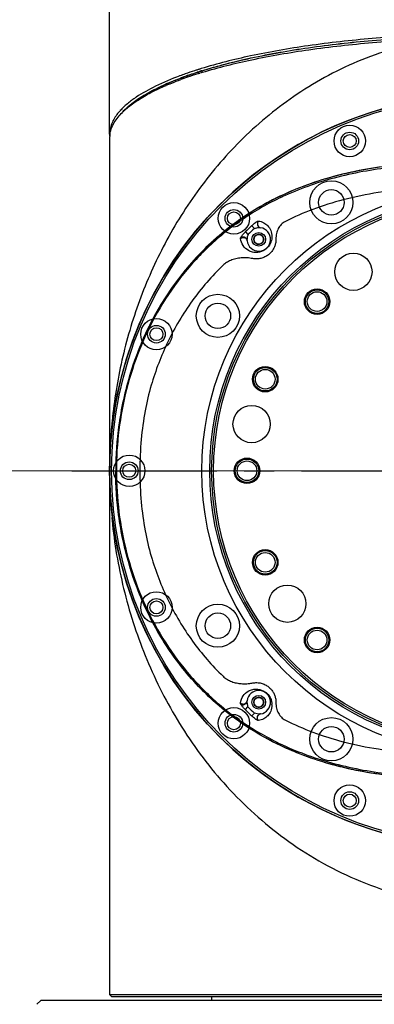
# Model space of a CAD drawing. Header units: millimetres. Extents: x 4164 to 11013, y 682 to 4081.
# Tile 13 of 35: x 4942 to 5032, y 1974 to 2225. Entities that reach past the tile are written whole.
import ezdxf

# ---------------------------------------------------------------- set-up
doc = ezdxf.new("R2010")
doc.units = ezdxf.units.MM
doc.linetypes.add('CENTER', pattern=[0.6, 0.375, -0.075, 0.075, -0.075])
doc.layers.add('_', color=7, linetype='Continuous')
doc.layers.add('老模组', color=7, linetype='Continuous')
doc.layers.add('dim', color=82, linetype='Continuous', lineweight=9)
doc.styles.add('TH_GBDIM', font='romans.shx', dxfattribs={"width": 0.8, "bigfont": 'gbcbig.shx'})
doc.dimstyles.new('TH_GBDIM', dxfattribs={"dimtxt": 3.5, "dimasz": 2.5, "dimexe": 2, "dimexo": 0, "dimgap": 1.5, "dimtad": 1, "dimdec": 1, "dimdsep": 46, "dimtxsty": 'TH_GBDIM', "dimcen": 2.5, "dimclrd": 3, "dimclre": 3, "dimclrt": 3, "dimadec": 0, "dimazin": 2, "dimtfac": 0.714286, "dimtdec": 1, "dimtmove": 0, "dimatfit": 3, "dimfxl": 1, "dimtzin": 0, "dimlwd": -1, "dimlwe": -1, "dimarcsym": 0})

# ---------------------------------------------------------------- blocks, each defined once
blk = doc.blocks.new('*D19')
at = {"layer": 'Defpoints', "color": 0, "transparency": 16777216}
for p in [(4677.89, 2109.73), (5060.95, 2109.73), (4954.16, 1733.73)]:
    blk.add_point(p, dxfattribs=at)
at = {"layer": 'dim', "color": 3, "transparency": 16777216}
for p, q in [((5060.95, 2109.73), (4671.9, 2109.73)), ((4677.89, 1757.73), (4677.89, 2085.73)), ((4954.16, 1733.73), (4671.9, 1733.73))]:
    blk.add_line(p, q, dxfattribs=at)
for points in [[(4673.89, 2085.73), (4681.89, 2085.73), (4677.89, 2109.73)], [(4673.89, 1757.73), (4681.89, 1757.73), (4677.89, 1733.73)]]:
    blk.add_solid(points, dxfattribs=at)
at = {"layer": 'dim', "color": 3, "transparency": 16777216, "insert": (4656.9, 1921.73), "char_height": 30, "attachment_point": 5, "rotation": 90, "style": 'TH_GBDIM'}
blk.add_mtext('376', dxfattribs=at)
blk = doc.blocks.new('*D20')
at = {"layer": 'Defpoints', "color": 0, "transparency": 16777216}
for p in [(4574.25, 2349.73), (6545.38, 2349.73), (4950.95, 1733.73)]:
    blk.add_point(p, dxfattribs=at)
at = {"layer": 'dim', "color": 3, "transparency": 16777216}
for p, q in [((6545.38, 2349.73), (4568.25, 2349.73)), ((4574.25, 1757.73), (4574.25, 2325.73)), ((4950.95, 1733.73), (4568.25, 1733.73))]:
    blk.add_line(p, q, dxfattribs=at)
for points in [[(4570.25, 2325.73), (4578.25, 2325.73), (4574.25, 2349.73)], [(4570.25, 1757.73), (4578.25, 1757.73), (4574.25, 1733.73)]]:
    blk.add_solid(points, dxfattribs=at)
at = {"layer": 'dim', "color": 3, "transparency": 16777216, "insert": (4553.25, 2041.73), "char_height": 30, "attachment_point": 5, "rotation": 90, "style": 'TH_GBDIM'}
blk.add_mtext('616', dxfattribs=at)

msp = doc.modelspace()

# ---------------------------------------------------------------- linework, layer by layer
at = {"color": 7, "linetype": 'Continuous'}
for p, q in [((4964.95, 2195.53), (4964.95, 2228.27)), ((4987.56, 2211.35), (4987.32, 2211.27)), ((4987.49, 2211.32), (4987.32, 2211.27)), ((4987.57, 2211.35), (4987.49, 2211.32)), ((4987.55, 2211.41), (4987.65, 2211.44)), ((4987.55, 2211.41), (4987.65, 2211.44)), ((4987.65, 2211.44), (4987.86, 2211.51)), ((4987.67, 2211.02), (4987.9, 2211.09)), ((4987.69, 2211.02), (4987.92, 2211.09)), ((4964.95, 2195.53), (4965.05, 2195.44)), ((4964.95, 2194.49), (4964.95, 1976.23)), ((5008.87, 2179.53), (5008.81, 2179.51)), ((5008.87, 2179.53), (5008.81, 2179.51)), ((5001.18, 2172.21), (5001.84, 2171.52)), ((4999.53, 2170.61), (5000.2, 2169.93)), ((4965.54, 2121.94), (4965.51, 2121.62)), ((4965.54, 2121.94), (4965.51, 2121.62)), ((4965.51, 2097.84), (4965.54, 2097.52)), ((4965.51, 2097.84), (4965.54, 2097.52)), ((4999.53, 2048.85), (5000.2, 2049.53)), ((5001.18, 2047.25), (5001.84, 2047.95)), ((5008.82, 2039.95), (5008.99, 2039.87)), ((5008.82, 2039.95), (5008.99, 2039.87)), ((4964.95, 1976.23), (5156.95, 1976.23)), ((4965.45, 1975.73), (4964.95, 1976.23)), ((4965.45, 1975.73), (5156.45, 1975.73)), ((4947.45, 1974.73), (4946.45, 1973.73)), ((5174.45, 1974.73), (4947.45, 1974.73))]:
    msp.add_line(p, q, dxfattribs=at)
at = {"color": 1, "linetype": 'CENTER', "ltscale": 97.536}
msp.add_line((4955.35, 2109.73), (5166.55, 2109.73), dxfattribs=at)
at = {"color": 1, "linetype": 'CENTER', "ltscale": 97.028}
msp.add_line((4955.9, 2109.73), (5166, 2109.73), dxfattribs=at)
at = {"color": 7, "linetype": 'Continuous'}
for points in [[(4969.64, 2139.36), (4970.43, 2141.68), (4971.39, 2144.28), (4972.4, 2146.8), (4973.46, 2149.25), (4974.57, 2151.62), (4975.73, 2153.92), (4976.92, 2156.15), (4978.15, 2158.31), (4979.42, 2160.4), (4980.71, 2162.43), (4982.03, 2164.39), (4983.38, 2166.29), (4984.75, 2168.12), (4986.15, 2169.9), (4987.56, 2171.61), (4988.99, 2173.27), (4990.43, 2174.87), (4991.89, 2176.41), (4993.36, 2177.9), (4994.84, 2179.34), (4996.33, 2180.72), (4997.83, 2182.06), (4999.33, 2183.34), (5000.84, 2184.58), (5002.36, 2185.77), (5003.88, 2186.92), (5005.4, 2188.02), (5006.19, 2188.58)], [(4969.64, 2080.1), (4970.43, 2077.78), (4971.39, 2075.18), (4972.4, 2072.66), (4973.46, 2070.22), (4974.57, 2067.84), (4975.73, 2065.54), (4976.92, 2063.31), (4978.15, 2061.15), (4979.42, 2059.06), (4980.71, 2057.03), (4982.03, 2055.07), (4983.38, 2053.17), (4984.75, 2051.34), (4986.15, 2049.57), (4987.56, 2047.85), (4988.99, 2046.19), (4990.43, 2044.59), (4991.89, 2043.05), (4993.36, 2041.56), (4994.84, 2040.12), (4996.33, 2038.74), (4997.83, 2037.4), (4999.33, 2036.12), (5000.84, 2034.88), (5002.36, 2033.69), (5003.88, 2032.54), (5005.4, 2031.44), (5006.19, 2030.88)]]:
    msp.add_lwpolyline(points, dxfattribs=at)
for centre, radius in [((5060.95, 2109.73), 96), ((5060.95, 2109.73), 95.5), ((5026.13, 2193.8), 4), ((5026.13, 2193.8), 2.25), ((5026.13, 2193.8), 1.65), ((5021.45, 2178.15), 5.5), ((5060.95, 2109.73), 72.5), ((5021.45, 2178.15), 3.25), ((5060.95, 2109.73), 70.5), ((4996.61, 2174.08), 4), ((4996.61, 2174.08), 2.25), ((4996.61, 2174.08), 1.65), ((5002.95, 2168.73), 1.75), ((5002.95, 2168.73), 1.25), ((4992.54, 2149.23), 5.5), ((4992.54, 2149.23), 3.25), ((4976.88, 2144.55), 4), ((4976.88, 2144.55), 2.25), ((4976.88, 2144.55), 1.65), ((4969.95, 2109.73), 4), ((4969.95, 2109.73), 2.25), ((4969.95, 2109.73), 1.65), ((4976.88, 2074.91), 4), ((4976.88, 2074.91), 2.25), ((4976.88, 2074.91), 1.65), ((4992.54, 2070.23), 5.5), ((4992.54, 2070.23), 3.25), ((5002.95, 2050.73), 1.75), ((5002.95, 2050.73), 1.25), ((4996.61, 2045.38), 4), ((4996.61, 2045.38), 2.25), ((4996.61, 2045.38), 1.65), ((5021.45, 2041.31), 5.5), ((5021.45, 2041.31), 3.25), ((5026.13, 2025.66), 4), ((5026.13, 2025.66), 2.25), ((5026.13, 2025.66), 1.65)]:
    msp.add_circle(centre, radius, dxfattribs=at)
for centre, radius, start, end in [((5019.14, 2113.16), 103.14, 107.9733, 108.9264), ((5020.45, 2109.22), 107.35, 107.8456, 107.9899), ((5021.01, 2106.21), 110.97, 107.4803, 107.6481), ((5020.92, 2107.68), 108.9, 107.6687, 107.8382), ((5021.51, 2104.62), 112.64, 107.3219, 107.4803), ((5021.4, 2106.25), 110.48, 107.5178, 107.6775), ((5021.42, 2106.11), 110.55, 107.509, 107.6687), ((5022.2, 2101.39), 114.94, 106.9875, 107.3603), ((5022, 2103.06), 114.27, 107.167, 107.3219), ((5021.89, 2104.72), 112.09, 107.3613, 107.5178), ((5021.91, 2104.57), 112.16, 107.3524, 107.509), ((5014.34, 2125.94), 90.15, 109.5316, 110.4829), ((5013.18, 2130.12), 85.23, 110.4205, 110.7342), ((5013.21, 2129.95), 85.33, 110.4053, 110.7213), ((5013.87, 2126.16), 88.81, 109.9515, 110.2515), ((5014.33, 2127.01), 88.55, 109.732, 110.4195), ((5014.55, 2126.36), 89.16, 109.6985, 110.4024), ((5015.17, 2122.58), 92.62, 109.2914, 109.949), ((5015.62, 2123.44), 92.34, 109.56, 109.7368), ((5015.68, 2123.2), 92.52, 109.5456, 109.7019), ((5016.29, 2119.39), 96, 109.1313, 109.2944), ((5016.02, 2122.31), 93.54, 109.4387, 109.5601), ((5016.72, 2120.25), 95.64, 108.9338, 109.5431), ((5017.15, 2116.9), 98.62, 108.6814, 109.13), ((5018, 2114.4), 101.27, 108.5285, 108.6827), ((5018.6, 2112.62), 103.14, 108.2679, 108.5282), ((5019.92, 2108.61), 107.37, 107.62, 108.2653), ((5021.06, 2105.01), 111.14, 107.4847, 107.6229), ((5005.19, 2149.63), 64.08, 113.8794, 114.0849), ((5005.99, 2147.9), 66.05, 113.3101, 113.9157), ((5006.8, 2144.15), 69.47, 112.6776, 113.2739), ((5060.95, 2109.73), 96, 80.7509, 279.2491), ((4988.3, 2180.26), 29.75, 124.4624, 125.2805), ((4989.06, 2179.16), 31.09, 123.844, 124.4638), ((4988.69, 2180.02), 29.5, 124.5217, 125.6058), ((4989.41, 2178.98), 30.77, 124.2149, 124.5271), ((4989.96, 2178.08), 31.77, 123.5148, 124.1453), ((4978.96, 2191.28), 15.27, 137.592, 138.4275), ((4981.15, 2188.11), 18.33, 132.7324, 134.9721), ((4972.86, 2195.28), 7.94, 160.7149, 161.8966), ((4971.77, 2195.53), 6.82, 180.0022, 183.4176), ((4971.81, 2194.49), 6.85, 175.2556, 179.9833), ((4971.92, 2194.48), 6.97, 171.4699, 175.2514), ((5063.68, 2106.17), 90.93, 133.4216, 134.8707), ((5002.95, 2168.73), 3, 186.7889, 81.5499), ((5063.64, 2106.19), 89.93, 133.4151, 134.8648), ((5002.96, 2168.73), 3, 174.7562, 179.9953), ((5002.96, 2168.73), 3, 172.1447, 174.7574), ((5002.97, 2168.73), 3.01, 156.4613, 172.1052), ((5002.26, 2169.43), 4.06, 339.0563, 345.163), ((5092.9, 2109.75), 127.94, 173.848, 174.5316), ((5093.17, 2109.73), 128.21, 174.6802, 180.0006), ((5092.66, 2109.69), 127.7, 185.4671, 186.1518), ((5002.95, 2050.73), 3, 278.4501, 173.2111), ((5002.95, 2050.73), 3, 180.0025, 182.6309), ((5002.96, 2050.73), 3.01, 182.6305, 185.2434), ((5063.68, 2113.29), 90.93, 225.1293, 226.5784), ((5002.97, 2050.74), 3.02, 185.3027, 203.5164), ((5063.64, 2113.27), 89.93, 225.1352, 226.5849), ((5002.24, 2050.03), 4.08, 0.2221, 2.3188)]:
    msp.add_arc(centre, radius, start, end, dxfattribs=at)
for centre, major_axis, start_param, end_param in [((5002.95, 2168.73), (0, -1.25), -3.017604, 0.123988), ((5002.95, 2168.73), (1.25, 0), -1.446808, 1.694785), ((5002.95, 2050.73), (1.25, 0), -4.588401, -1.446808), ((5002.95, 2050.73), (0, -1.25), 0.123988, 3.265581)]:
    msp.add_ellipse(centre, major_axis=major_axis, ratio=1, start_param=start_param, end_param=end_param, dxfattribs=at)
for points, knots in [([(5049.12, 2219.88), (5042.69, 2218.96), (5030.27, 2215.66), (5013.61, 2207), (4999.59, 2195.79), (4988.21, 2182.89), (4979.29, 2168.89), (4972.61, 2154.17), (4968, 2138.98), (4966.25, 2128.63), (4965.69, 2123.46)], [0, 0, 0, 0, 0.14218, 0.278475, 0.408464, 0.533055, 0.653454, 0.770797, 0.886037, 1, 1, 1, 1]), ([(5049.16, 2220.92), (5043.37, 2220.73), (5032.13, 2220.08), (5016, 2218.29), (5001.44, 2215.78), (4992.41, 2213.52), (4988.27, 2212.24)], [0, 0, 0, 0, 0.281768, 0.54762, 0.789267, 1, 1, 1, 1]), ([(4988.44, 2211.69), (4990.42, 2212.31), (4994.57, 2213.49), (5003.6, 2215.62), (5016.07, 2217.79), (5032.17, 2219.59), (5043.39, 2220.24), (5049.17, 2220.44)], [0, 0, 0, 0, 0.101007, 0.210484, 0.452043, 0.717996, 1, 1, 1, 1]), ([(5049.18, 2220.37), (5043.4, 2220.17), (5032.18, 2219.52), (5016.09, 2217.72), (5001.57, 2215.19), (4992.58, 2212.92), (4988.46, 2211.63)], [0, 0, 0, 0, 0.282009, 0.547958, 0.789538, 1, 1, 1, 1]), ([(4988.62, 2211.31), (4992.74, 2212.57), (5001.73, 2214.8), (5016.21, 2217.29), (5032.22, 2219.05), (5043.38, 2219.69), (5049.12, 2219.88)], [0, 0, 0, 0, 0.211276, 0.453042, 0.718662, 1, 1, 1, 1]), ([(4987.37, 2211.96), (4987.1, 2211.87), (4986.04, 2211.53), (4984.98, 2211.17), (4984.2, 2210.9)], [0, 0, 0, 0, 0.255392, 1, 1, 1, 1]), ([(4984.89, 2210.52), (4985.09, 2210.59), (4985.89, 2210.86), (4986.69, 2211.13), (4987.29, 2211.33)], [0, 0, 0, 0, 0.245876, 1, 1, 1, 1]), ([(4982.8, 2210.38), (4980.71, 2209.6), (4976.91, 2208.02), (4973.31, 2206.02), (4971.74, 2204.98)], [0, 0, 0, 0, 0.542238, 1, 1, 1, 1]), ([(4983.02, 2209.76), (4982.69, 2209.64), (4981.43, 2209.15), (4980.17, 2208.63), (4979.25, 2208.22)], [0, 0, 0, 0, 0.258397, 1, 1, 1, 1]), ([(4979.85, 2208.55), (4980.11, 2208.66), (4981.15, 2209.11), (4982.2, 2209.52), (4983, 2209.83)], [0, 0, 0, 0, 0.243098, 1, 1, 1, 1]), ([(4980.02, 2208.25), (4980.27, 2208.36), (4981.3, 2208.78), (4982.34, 2209.18), (4983.13, 2209.47)], [0, 0, 0, 0, 0.243399, 1, 1, 1, 1]), ([(4972.1, 2204.42), (4973.15, 2205.14), (4975.47, 2206.52), (4977.9, 2207.69), (4979.21, 2208.27)], [0, 0, 0, 0, 0.469, 1, 1, 1, 1]), ([(4972.2, 2204.24), (4973.26, 2204.93), (4975.6, 2206.27), (4978.04, 2207.41), (4979.35, 2207.97)], [0, 0, 0, 0, 0.47026, 1, 1, 1, 1]), ([(4979.04, 2208.13), (4978.42, 2207.85), (4976.15, 2206.79), (4973.95, 2205.58), (4972.42, 2204.57)], [0, 0, 0, 0, 0.271579, 1, 1, 1, 1]), ([(4971.12, 2204.55), (4970.84, 2204.35), (4969.81, 2203.59), (4968.84, 2202.76), (4968.18, 2202.1)], [0, 0, 0, 0, 0.266555, 1, 1, 1, 1]), ([(4968.71, 2201.58), (4968.96, 2201.81), (4970.06, 2202.78), (4971.26, 2203.63), (4972.2, 2204.24)], [0, 0, 0, 0, 0.232723, 1, 1, 1, 1]), ([(4969.14, 2202.08), (4969.31, 2202.25), (4970.07, 2202.93), (4970.88, 2203.56), (4971.51, 2204.01)], [0, 0, 0, 0, 0.237402, 1, 1, 1, 1]), ([(4972.13, 2204.38), (4972.01, 2204.29), (4971.52, 2203.95), (4971.04, 2203.6), (4970.69, 2203.33)], [0, 0, 0, 0, 0.256848, 1, 1, 1, 1]), ([(4967.53, 2201.41), (4967.28, 2201.13), (4966.41, 2200.07), (4965.7, 2198.85), (4965.37, 2197.9)], [0, 0, 0, 0, 0.271805, 1, 1, 1, 1]), ([(4968.18, 2202.1), (4968.13, 2202.06), (4967.96, 2201.89), (4967.8, 2201.71), (4967.68, 2201.58)], [0, 0, 0, 0, 0.253482, 1, 1, 1, 1]), ([(4968.17, 2201.1), (4968.24, 2201.18), (4968.56, 2201.52), (4968.88, 2201.84), (4969.14, 2202.08)], [0, 0, 0, 0, 0.243562, 1, 1, 1, 1]), ([(4970.69, 2203.33), (4970.51, 2203.19), (4969.82, 2202.64), (4969.17, 2202.06), (4968.71, 2201.6)], [0, 0, 0, 0, 0.261646, 1, 1, 1, 1]), ([(4965.69, 2197.65), (4965.83, 2197.95), (4966.5, 2199.2), (4967.42, 2200.31), (4968.2, 2201.08)], [0, 0, 0, 0, 0.229961, 1, 1, 1, 1]), ([(4965.32, 2197.75), (4965.26, 2197.56), (4965.05, 2196.84), (4964.95, 2196.09), (4964.95, 2195.53)], [0, 0, 0, 0, 0.255709, 1, 1, 1, 1]), ([(4965.03, 2195.51), (4965.06, 2195.69), (4965.2, 2196.43), (4965.45, 2197.14), (4965.69, 2197.65)], [0, 0, 0, 0, 0.243294, 1, 1, 1, 1]), ([(5157.72, 2109.73), (5157.72, 2111.58), (5157.56, 2115.32), (5156.81, 2120.94), (5155.54, 2126.59), (5153.72, 2132.25), (5151.31, 2137.92), (5148.27, 2143.57), (5144.53, 2149.16), (5140.08, 2154.59), (5134.97, 2159.75), (5129.24, 2164.54), (5122.91, 2168.95), (5115.96, 2172.97), (5108.39, 2176.58), (5100.26, 2179.77), (5091.64, 2182.49), (5082.66, 2184.72), (5073.47, 2186.43), (5064.24, 2187.6), (5055.13, 2188.21), (5046.27, 2188.24), (5037.73, 2187.7), (5029.58, 2186.55), (5021.82, 2184.8), (5014.45, 2182.43), (5007.47, 2179.42), (5000.94, 2175.77), (4994.91, 2171.51), (4989.45, 2166.73), (4984.59, 2161.48), (4980.32, 2155.85), (4976.63, 2149.89), (4973.51, 2143.61), (4970.95, 2137.09), (4968.96, 2130.37), (4967.54, 2123.54), (4966.7, 2116.64), (4966.51, 2112.03), (4966.51, 2109.73)], [0, 0, 0, 0, 0.020077, 0.040485, 0.061346, 0.082747, 0.104867, 0.127954, 0.152218, 0.17763, 0.203927, 0.230768, 0.258487, 0.28743, 0.3177, 0.349287, 0.382004, 0.415556, 0.449491, 0.483263, 0.516326, 0.548379, 0.579239, 0.608921, 0.637545, 0.665378, 0.692696, 0.719715, 0.746321, 0.772534, 0.79829, 0.823699, 0.848932, 0.874214, 0.899522, 0.924806, 0.950023, 0.975103, 1, 1, 1, 1]), ([(5131.13, 2162.91), (5126.77, 2166.45), (5117.44, 2172.56), (5102.38, 2179.25), (5086.92, 2183.93), (5071.23, 2186.94), (5055.41, 2188.39), (5039.54, 2188.12), (5023.72, 2185.67), (5013.54, 2182.16), (5008.67, 2179.86)], [0, 0, 0, 0, 0.130738, 0.257676, 0.382439, 0.505962, 0.628799, 0.751441, 0.874672, 1, 1, 1, 1]), ([(5130.37, 2161.95), (5126.62, 2165.09), (5118.09, 2171.01), (5103.5, 2178.03), (5087.14, 2183.28), (5070.02, 2186.62), (5053.13, 2188.02), (5037.14, 2187.45), (5022.32, 2184.81), (5013.15, 2181.54), (5008.87, 2179.53)], [0, 0, 0, 0, 0.114631, 0.24168, 0.377535, 0.515758, 0.649053, 0.773376, 0.889405, 1, 1, 1, 1]), ([(5093.7, 2175.2), (5089.69, 2176.48), (5081.29, 2178.7), (5068.46, 2180.93), (5055.78, 2181.99), (5044.1, 2181.92), (5033.77, 2180.87), (5024.75, 2179.01), (5016.82, 2176.53), (5012, 2174.42), (5009.73, 2173.28)], [0, 0, 0, 0, 0.147019, 0.302874, 0.454364, 0.590526, 0.710265, 0.816533, 0.911424, 1, 1, 1, 1]), ([(5008.67, 2179.86), (5002.79, 2177.08), (4991.32, 2169.66), (4977.63, 2153.45), (4968.63, 2132.85), (4966.51, 2117.52), (4966.51, 2109.73)], [0, 0, 0, 0, 0.226635, 0.468832, 0.728537, 1, 1, 1, 1]), ([(5008.81, 2179.51), (5005.39, 2177.9), (4998.85, 2174.2), (4990.18, 2167.25), (4982.87, 2159.18), (4976.93, 2150.26), (4972.33, 2140.64), (4967.99, 2127.26), (4966.67, 2116.69), (4966.67, 2109.73)], [0, 0, 0, 0, 0.13199, 0.2607, 0.386281, 0.510143, 0.633535, 0.757183, 1, 1, 1, 1]), ([(5001.18, 2172.21), (5001.33, 2172.35), (5001.63, 2172.63), (5002.02, 2172.95), (5002.33, 2173.16), (5002.55, 2173.29), (5002.73, 2173.38), (5002.85, 2173.4), (5002.9, 2173.4)], [0, 0, 0, 0, 0.293754, 0.579234, 0.712278, 0.832131, 0.93098, 1, 1, 1, 1]), ([(5001.84, 2171.52), (5002.03, 2171.59), (5002.54, 2171.74), (5003.08, 2171.74), (5003.39, 2171.7)], [0, 0, 0, 0, 0.396728, 1, 1, 1, 1]), ([(5002.9, 2173.4), (5002.77, 2173.27), (5002.59, 2172.93), (5002.6, 2172.36), (5002.89, 2171.89), (5003.23, 2171.72), (5003.39, 2171.7)], [0, 0, 0, 0, 0.254436, 0.51046, 0.759333, 1, 1, 1, 1]), ([(5002.9, 2173.4), (5003.35, 2173.33), (5004.22, 2173.05), (5005.31, 2172.21), (5006.11, 2170.98), (5006.32, 2169.96), (5006.32, 2169.41)], [0, 0, 0, 0, 0.240995, 0.469843, 0.711345, 1, 1, 1, 1]), ([(5009.73, 2173.28), (5009.34, 2173.08), (5008.63, 2172.56), (5007.85, 2171.48), (5007.4, 2170.19), (5007.32, 2169.27), (5007.32, 2168.79)], [0, 0, 0, 0, 0.243923, 0.487071, 0.734779, 1, 1, 1, 1]), ([(4998.29, 2168.92), (4998.28, 2168.99), (4998.35, 2169.16), (4998.43, 2169.31), (4998.49, 2169.4)], [0, 0, 0, 0, 0.402896, 1, 1, 1, 1]), ([(4998.29, 2168.92), (4998.49, 2169.1), (4999.04, 2169.3), (4999.59, 2169.05), (4999.76, 2168.86)], [0, 0, 0, 0, 0.504275, 1, 1, 1, 1]), ([(5006.05, 2167.98), (5005.91, 2167.62), (5005.49, 2166.86), (5004.39, 2165.83), (5002.88, 2165.3), (5001.43, 2165.4), (5000.08, 2165.9), (4998.82, 2167.04), (4998.36, 2168.29), (4998.29, 2168.92)], [0, 0, 0, 0, 0.109279, 0.23925, 0.418015, 0.540379, 0.641802, 0.819981, 1, 1, 1, 1]), ([(4998.49, 2169.4), (4998.63, 2169.61), (4998.96, 2170.03), (4999.33, 2170.42), (4999.53, 2170.61)], [0, 0, 0, 0, 0.481841, 1, 1, 1, 1]), ([(4998.49, 2169.4), (4998.66, 2169.47), (4999.11, 2169.42), (4999.48, 2169.21), (4999.66, 2169.06)], [0, 0, 0, 0, 0.439005, 1, 1, 1, 1]), ([(4999.66, 2169.06), (4999.68, 2169.05), (4999.76, 2168.98), (4999.83, 2168.9), (4999.87, 2168.85)], [0, 0, 0, 0, 0.257867, 1, 1, 1, 1]), ([(4999.76, 2168.86), (4999.79, 2168.82), (4999.9, 2168.68), (4999.96, 2168.51), (4999.97, 2168.38)], [0, 0, 0, 0, 0.254115, 1, 1, 1, 1]), ([(4999.97, 2168.38), (4999.97, 2168.4), (4999.96, 2168.51), (4999.95, 2168.63), (4999.95, 2168.73)], [0, 0, 0, 0, 0.168212, 1, 1, 1, 1]), ([(5007.32, 2168.79), (5007.33, 2168.5), (5007.29, 2167.91), (5007.06, 2167.05), (5006.68, 2166.22), (5006.13, 2165.44), (5005.41, 2164.75), (5004.51, 2164.19), (5003.5, 2163.83), (5002.44, 2163.7), (5001.74, 2163.75), (5001.4, 2163.82)], [0, 0, 0, 0, 0.099798, 0.199572, 0.301595, 0.407951, 0.520635, 0.639817, 0.762927, 0.884491, 1, 1, 1, 1]), ([(5006.32, 2169.41), (5006.32, 2169.33), (5006.31, 2168.99), (5006.25, 2168.65), (5006.18, 2168.39)], [0, 0, 0, 0, 0.227937, 1, 1, 1, 1]), ([(5001.4, 2163.82), (5000.92, 2163.91), (4999.95, 2164.03), (4998.49, 2164.03), (4997.09, 2163.82), (4995.82, 2163.41), (4994.74, 2162.85), (4994.13, 2162.37), (4993.88, 2162.12)], [0, 0, 0, 0, 0.183792, 0.366699, 0.544268, 0.712036, 0.866135, 1, 1, 1, 1]), ([(4993.88, 2162.12), (4990.98, 2159.35), (4985.68, 2153.22), (4979.53, 2142.84), (4976.67, 2135.33), (4975.55, 2131.53)], [0, 0, 0, 0, 0.334011, 0.670072, 1, 1, 1, 1]), ([(4975.55, 2131.53), (4974.92, 2129.39), (4973.86, 2124.82), (4972.88, 2117.52), (4972.65, 2112.4), (4972.65, 2109.73)], [0, 0, 0, 0, 0.303779, 0.636432, 1, 1, 1, 1]), ([(4965.69, 2096), (4966.32, 2090.15), (4968.4, 2078.44), (4974.06, 2061.34), (4982.42, 2044.91), (4993.75, 2029.56), (5008.35, 2015.98), (5023.2, 2007.13), (5036.56, 2002.13), (5047.34, 1999.6), (5058.5, 1998.51), (5069.73, 1998.94), (5080.71, 2000.86), (5094.47, 2005.16), (5109.93, 2013.35), (5125.27, 2026.42), (5137.29, 2041.46), (5146.27, 2057.7), (5152.49, 2074.69), (5156.15, 2092.11), (5156.95, 2103.87), (5156.95, 2109.73)], [0, 0, 0, 0, 0.056676, 0.114129, 0.172883, 0.233574, 0.296953, 0.363721, 0.398508, 0.434051, 0.470075, 0.50619, 0.541987, 0.577133, 0.644694, 0.708771, 0.769988, 0.829111, 0.886804, 0.943607, 1, 1, 1, 1]), ([(5008.67, 2039.6), (5002.79, 2042.38), (4991.32, 2049.8), (4977.63, 2066.01), (4968.63, 2086.61), (4966.51, 2101.94), (4966.51, 2109.73)], [0, 0, 0, 0, 0.226634, 0.46883, 0.728536, 1, 1, 1, 1]), ([(5157.72, 2109.73), (5157.72, 2107.88), (5157.56, 2104.14), (5156.81, 2098.52), (5155.54, 2092.87), (5153.72, 2087.2), (5151.31, 2081.54), (5148.26, 2075.88), (5144.52, 2070.3), (5140.08, 2064.87), (5134.98, 2059.72), (5129.25, 2054.93), (5122.91, 2050.52), (5115.96, 2046.5), (5108.4, 2042.89), (5100.28, 2039.7), (5091.67, 2036.98), (5082.69, 2034.75), (5073.5, 2033.03), (5064.26, 2031.86), (5055.15, 2031.25), (5046.28, 2031.22), (5037.74, 2031.77), (5029.58, 2032.91), (5021.81, 2034.66), (5014.43, 2037.04), (5007.46, 2040.05), (5000.94, 2043.69), (4994.91, 2047.95), (4989.45, 2052.73), (4984.59, 2057.98), (4980.32, 2063.61), (4976.63, 2069.58), (4973.51, 2075.85), (4970.95, 2082.37), (4968.96, 2089.08), (4967.54, 2095.92), (4966.7, 2102.82), (4966.51, 2107.43), (4966.51, 2109.73)], [0, 0, 0, 0, 0.020086, 0.040495, 0.061355, 0.082758, 0.104894, 0.127989, 0.152248, 0.177649, 0.203892, 0.230734, 0.258474, 0.287399, 0.317646, 0.349198, 0.381905, 0.415446, 0.449388, 0.483173, 0.516262, 0.548343, 0.579224, 0.608922, 0.63758, 0.665441, 0.692743, 0.71973, 0.746313, 0.772509, 0.798278, 0.823697, 0.848936, 0.874202, 0.899503, 0.924787, 0.950004, 0.975097, 1, 1, 1, 1]), ([(4966.67, 2109.73), (4966.67, 2102.74), (4968, 2092.14), (4972.36, 2078.75), (4976.97, 2069.14), (4982.91, 2060.24), (4990.21, 2052.19), (4998.87, 2045.25), (5005.4, 2041.56), (5008.82, 2039.95)], [0, 0, 0, 0, 0.243982, 0.367381, 0.490656, 0.614303, 0.739697, 0.868213, 1, 1, 1, 1]), ([(4972.65, 2109.73), (4972.65, 2107.06), (4972.88, 2101.94), (4973.86, 2094.65), (4974.91, 2090.08), (4975.55, 2087.93)], [0, 0, 0, 0, 0.363127, 0.696089, 1, 1, 1, 1]), ([(4975.55, 2087.93), (4976.68, 2084.1), (4979.56, 2076.56), (4985.72, 2066.18), (4991.01, 2060.09), (4993.88, 2057.34)], [0, 0, 0, 0, 0.332749, 0.669242, 1, 1, 1, 1]), ([(4993.88, 2057.34), (4994.14, 2057.09), (4994.74, 2056.62), (4995.79, 2056.07), (4996.96, 2055.68), (4998.18, 2055.47), (4999.36, 2055.42), (5000.43, 2055.49), (5001.1, 2055.59), (5001.4, 2055.64)], [0, 0, 0, 0, 0.135574, 0.285652, 0.441904, 0.598077, 0.747562, 0.884263, 1, 1, 1, 1]), ([(5001.4, 2055.64), (5001.76, 2055.71), (5002.49, 2055.77), (5003.57, 2055.62), (5004.57, 2055.24), (5005.45, 2054.68), (5006.16, 2053.99), (5006.69, 2053.22), (5007.06, 2052.41), (5007.29, 2051.55), (5007.33, 2050.96), (5007.32, 2050.67)], [0, 0, 0, 0, 0.122687, 0.246062, 0.368103, 0.485175, 0.596075, 0.700544, 0.800923, 0.899588, 1, 1, 1, 1]), ([(5131.13, 2056.55), (5126.77, 2053.01), (5117.44, 2046.91), (5102.38, 2040.21), (5086.92, 2035.54), (5071.23, 2032.53), (5055.42, 2031.07), (5039.54, 2031.34), (5023.72, 2033.79), (5013.54, 2037.3), (5008.67, 2039.6)], [0, 0, 0, 0, 0.130739, 0.257676, 0.38244, 0.505963, 0.6288, 0.751442, 0.874673, 1, 1, 1, 1]), ([(5008.99, 2039.87), (5013.27, 2037.87), (5022.45, 2034.62), (5037.25, 2032), (5053.24, 2031.44), (5070.11, 2032.85), (5087.2, 2036.2), (5103.54, 2041.45), (5118.11, 2048.46), (5126.62, 2054.38), (5130.37, 2057.52)], [0, 0, 0, 0, 0.110614, 0.226681, 0.351048, 0.484365, 0.622571, 0.758385, 0.885391, 1, 1, 1, 1]), ([(4998.29, 2050.54), (4998.36, 2051.18), (4998.83, 2052.43), (5000.1, 2053.57), (5001.46, 2054.07), (5002.93, 2054.15), (5004.45, 2053.59), (5005.54, 2052.54), (5005.95, 2051.78), (5006.08, 2051.42)], [0, 0, 0, 0, 0.179538, 0.357382, 0.458814, 0.581603, 0.762682, 0.893177, 1, 1, 1, 1]), ([(4998.29, 2050.54), (4998.48, 2050.37), (4999.02, 2050.16), (4999.56, 2050.39), (4999.74, 2050.58)], [0, 0, 0, 0, 0.503792, 1, 1, 1, 1]), ([(4999.66, 2050.4), (4999.68, 2050.42), (4999.76, 2050.48), (4999.83, 2050.56), (4999.87, 2050.62)], [0, 0, 0, 0, 0.257867, 1, 1, 1, 1]), ([(4999.74, 2050.58), (4999.77, 2050.61), (4999.89, 2050.76), (4999.96, 2050.95), (4999.97, 2051.09)], [0, 0, 0, 0, 0.254499, 1, 1, 1, 1]), ([(4999.95, 2050.73), (4999.95, 2050.77), (4999.96, 2050.89), (4999.97, 2051.01), (4999.97, 2051.09)], [0, 0, 0, 0, 0.333267, 1, 1, 1, 1]), ([(5006.08, 2051.42), (5006.12, 2051.31), (5006.24, 2050.91), (5006.3, 2050.5), (5006.32, 2050.2)], [0, 0, 0, 0, 0.283374, 1, 1, 1, 1]), ([(5007.32, 2050.67), (5007.32, 2050.18), (5007.41, 2049.23), (5007.88, 2047.93), (5008.67, 2046.87), (5009.36, 2046.37), (5009.73, 2046.19)], [0, 0, 0, 0, 0.27294, 0.529415, 0.76875, 1, 1, 1, 1]), ([(4998.49, 2050.06), (4998.43, 2050.15), (4998.35, 2050.3), (4998.28, 2050.47), (4998.29, 2050.54)], [0, 0, 0, 0, 0.59711, 1, 1, 1, 1]), ([(4998.49, 2050.06), (4998.66, 2049.99), (4999.11, 2050.04), (4999.48, 2050.25), (4999.66, 2050.4)], [0, 0, 0, 0, 0.439005, 1, 1, 1, 1]), ([(4999.53, 2048.85), (4999.33, 2049.05), (4998.96, 2049.43), (4998.63, 2049.85), (4998.49, 2050.06)], [0, 0, 0, 0, 0.518162, 1, 1, 1, 1]), ([(5006.32, 2050.05), (5006.32, 2049.5), (5006.11, 2048.48), (5005.31, 2047.25), (5004.22, 2046.42), (5003.35, 2046.13), (5002.9, 2046.06)], [0, 0, 0, 0, 0.288678, 0.530178, 0.759016, 1, 1, 1, 1]), ([(5002.9, 2046.06), (5002.85, 2046.06), (5002.73, 2046.09), (5002.55, 2046.17), (5002.33, 2046.3), (5002.02, 2046.51), (5001.63, 2046.83), (5001.33, 2047.11), (5001.18, 2047.25)], [0, 0, 0, 0, 0.069021, 0.167871, 0.287724, 0.420768, 0.706247, 1, 1, 1, 1]), ([(5003.39, 2047.76), (5003.33, 2047.75), (5002.81, 2047.69), (5002.27, 2047.77), (5001.84, 2047.95)], [0, 0, 0, 0, 0.118473, 1, 1, 1, 1]), ([(5002.9, 2046.06), (5002.77, 2046.19), (5002.59, 2046.53), (5002.6, 2047.1), (5002.89, 2047.58), (5003.23, 2047.74), (5003.39, 2047.76)], [0, 0, 0, 0, 0.254436, 0.510459, 0.759333, 1, 1, 1, 1]), ([(5009.73, 2046.19), (5012, 2045.04), (5016.83, 2042.93), (5024.76, 2040.45), (5033.79, 2038.59), (5044.12, 2037.55), (5055.8, 2037.47), (5068.48, 2038.53), (5081.31, 2040.76), (5089.7, 2042.99), (5093.7, 2044.26)], [0, 0, 0, 0, 0.088657, 0.183599, 0.289948, 0.409743, 0.545893, 0.697293, 0.853286, 1, 1, 1, 1])]:
    msp.add_open_spline(points, degree=3, knots=knots, dxfattribs=at)
for points in [[(4999.87, 2168.85), (4999.9, 2168.81), (4999.93, 2168.77), (4999.95, 2168.73)], [(4999.87, 2050.62), (4999.9, 2050.65), (4999.93, 2050.69), (4999.95, 2050.73)]]:
    msp.add_open_spline(points, degree=3, dxfattribs=at)
at = {"layer": '_', "color": 7, "linetype": 'Continuous'}
msp.add_line((4990.95, 1975.73), (4990.95, 1974.73), dxfattribs=at)
for centre, radius in [((5060.95, 2109.73), 70), ((5060.95, 2109.73), 69.5), ((5027.06, 2160.45), 4.75), ((5017.82, 2152.86), 3.25), ((5017.82, 2152.86), 3), ((5017.82, 2152.86), 2.5), ((5004.6, 2133.07), 3.25), ((5004.6, 2133.07), 3), ((5004.6, 2133.07), 2.5), ((5001.13, 2121.63), 4.75), ((4999.95, 2109.73), 3.25), ((4999.95, 2109.73), 3), ((4999.95, 2109.73), 2.5), ((5004.6, 2086.39), 3.25), ((5004.6, 2086.39), 3), ((5004.6, 2086.39), 2.5), ((5010.23, 2075.84), 4.75), ((5017.82, 2066.6), 3.25), ((5017.82, 2066.6), 3), ((5017.82, 2066.6), 2.5)]:
    msp.add_circle(centre, radius, dxfattribs=at)
at = {"layer": '老模组', "color": 7, "linetype": 'Continuous'}
for centre, radius in [((5017.82, 2152.86), 3), ((5017.82, 2152.86), 2.5), ((5004.6, 2133.07), 3), ((5004.6, 2133.07), 2.5), ((4999.95, 2109.73), 3), ((4999.95, 2109.73), 2.5), ((5004.6, 2086.39), 3), ((5004.6, 2086.39), 2.5), ((5017.82, 2066.6), 3), ((5017.82, 2066.6), 2.5)]:
    msp.add_circle(centre, radius, dxfattribs=at)

# ---------------------------------------------------------------- dimensions: what is measured, and where the dimension line sits
at = {"layer": 'dim'}
for base, p1, p2, picture, middle in [((4574.25, 2349.73), (4950.95, 1733.73), (6545.38, 2349.73), '*D20', (4553.25, 2041.73)), ((4677.89, 2109.73), (4954.16, 1733.73), (5060.95, 2109.73), '*D19', (4656.9, 1921.73))]:
    dim = msp.add_linear_dim(base=base, p1=p1, p2=p2, angle=90, dimstyle='TH_GBDIM', override={"dimtxt": 30, "dimasz": 24, "dimexe": 5.997, "dimgap": 5.997}, dxfattribs=at)
    dim.commit()
    dim.dimension.update_dxf_attribs({"geometry": picture, "text_midpoint": middle})

doc.saveas('drawing.dxf')
